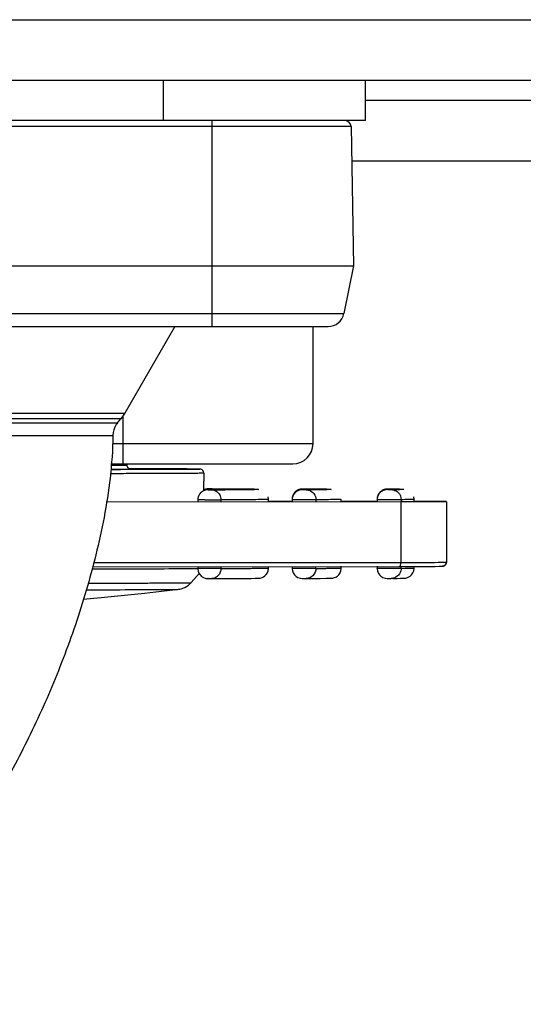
# Model space of a CAD drawing. Header units: millimetres. Extents: x 0 to 420, y 0 to 297.
# Tile 22 of 212: x 144.31 to 150.55, y 57.74 to 69.93. Entities that reach past the tile are written whole.
import ezdxf

# ---------------------------------------------------------------- set-up
doc = ezdxf.new("R2010")
doc.units = ezdxf.units.MM
doc.header["$LTSCALE"] = 23.1
doc.layers.get('0').update_dxf_attribs({"linetype": 'CONTINUOUS'})
doc.layers.add('DIM_PILOTEES', color=7, linetype='CONTINUOUS')
doc.styles.get("Standard").update_dxf_attribs({"font": 'txt', "width": 0.7})
doc.dimstyles.new('DIMSTYLE_1', dxfattribs={"dimtxt": 2.5, "dimasz": 3.5, "dimexe": 2, "dimexo": 0, "dimtad": 1, "dimlfac": 2, "dimdsep": 46, "dimtxsty": 'Standard', "dimblk": '_FILLED', "dimblk1": '_FILLED', "dimblk2": '_FILLED', "dimcen": 0.09, "dimazin": 2, "dimtp": 0.5, "dimtm": 0.5, "dimtfac": 1, "dimtofl": 0, "dimtmove": 0, "dimatfit": 3, "dimldrblk": '_FILLED', "dimfxl": 0, "dimtolj": 1, "dimarcsym": 0})

# ---------------------------------------------------------------- blocks, each defined once
blk = doc.blocks.new('_FILLED')
at = {"color": 0, "linetype": 'ByBlock'}
blk.add_solid([(0, 0), (-1, 0.1429), (-1, -0.1429)], dxfattribs=at)
blk = doc.blocks.new('*D1')
at = {"layer": 'DIM_PILOTEES', "color": 2, "linetype": 'Continuous'}
for p, q in [((43.519, 68.932), (43.519, 35.694)), ((200.519, 68.932), (200.519, 35.694)), ((43.519, 37.694), (122.019, 37.694)), ((200.519, 37.694), (122.019, 37.694))]:
    blk.add_line(p, q, dxfattribs=at)
at = {"layer": 'DIM_PILOTEES', "color": 2, "linetype": 'Continuous', "xscale": 3.5, "yscale": 3.5, "zscale": 3.5, "rotation": 180}
blk.add_blockref('_FILLED', (43.519, 37.694), dxfattribs=at)
at = {"layer": 'DIM_PILOTEES', "color": 2, "linetype": 'Continuous', "xscale": 3.5, "yscale": 3.5, "zscale": 3.5}
blk.add_blockref('_FILLED', (200.519, 37.694), dxfattribs=at)
at = {"layer": 'DIM_PILOTEES', "color": 2, "linetype": 'Continuous', "insert": (122.019, 40.819), "char_height": 2.5, "width": 7.76786, "attachment_point": 2, "line_spacing_factor": 0.9}
blk.add_mtext('{\\ftxt;\\W0.0001;\\H0.0001;\\~}{\\ftxt;\\W2.0714285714;\\H2.5; }{\\ftxt;\\W0.0001;\\H0.0001;\\~}', dxfattribs=at)

msp = doc.modelspace()

# ---------------------------------------------------------------- linework, layer by layer
at = {"color": 7, "linetype": 'Continuous'}
for p, q in [((44.519, 69.9305), (199.519, 69.9305)), ((44.519, 69.1805), (199.519, 69.1805)), ((146.094, 68.6805), (146.094, 69.1805)), ((148.594, 68.6805), (148.594, 69.1805)), ((154.594, 68.9305), (148.594, 68.9305)), ((148.594, 68.6805), (133.094, 68.6805)), ((146.694, 66.1305), (146.694, 68.6805)), ((148.4138, 68.6068), (133.2741, 68.6068)), ((148.4138, 68.6068), (148.444, 66.8805)), ((154.7667, 68.1805), (148.4213, 68.1805)), ((133.244, 66.8805), (148.444, 66.8805)), ((148.444, 66.8805), (148.3261, 66.2913)), ((133.3618, 66.2913), (148.3261, 66.2913)), ((133.5579, 66.1305), (148.13, 66.1305)), ((146.2354, 66.1305), (145.6159, 65.0574)), ((147.944, 64.6805), (147.944, 66.1305)), ((142.744, 65.0574), (145.6159, 65.0574)), ((145.5659, 64.986), (142.744, 64.986)), ((145.5266, 64.9392), (145.5659, 64.986)), ((145.6159, 65.0574), (145.5659, 64.986)), ((145.594, 64.4305), (145.594, 65.0261)), ((142.744, 64.9392), (145.5266, 64.9392)), ((136.2198, 64.7832), (145.4682, 64.7832)), ((145.461, 64.6805), (147.944, 64.6805)), ((145.4437, 64.4305), (147.694, 64.4305)), ((145.5493, 64.4129), (145.6164, 64.4137)), ((145.6434, 64.4145), (145.644, 64.4146)), ((145.644, 64.4146), (145.644, 64.4305)), ((145.6468, 64.3592), (145.4413, 64.3587)), ((145.6906, 64.3594), (145.6468, 64.3592)), ((145.6867, 64.3698), (145.6722, 64.3699)), ((145.6734, 64.3699), (145.6887, 64.3698)), ((145.6934, 64.3645), (145.694, 64.3646)), ((146.0628, 64.3686), (146.037, 64.3687)), ((146.1571, 64.3682), (146.1347, 64.3683)), ((146.2094, 64.3679), (146.189, 64.368)), ((146.229, 64.3678), (146.2094, 64.3679)), ((146.2478, 64.3678), (146.229, 64.3678)), ((146.2659, 64.3677), (146.2478, 64.3678)), ((146.2834, 64.3676), (146.2659, 64.3677)), ((146.3082, 64.3674), (146.2834, 64.3676)), ((146.3316, 64.3673), (146.3082, 64.3674)), ((146.3535, 64.3671), (146.3316, 64.3673)), ((146.387, 64.3669), (146.3535, 64.3671)), ((146.4822, 64.366), (146.387, 64.3669)), ((146.5135, 64.3656), (146.4822, 64.366)), ((146.5267, 64.3654), (146.5135, 64.3656)), ((146.5334, 64.3652), (146.5267, 64.3654)), ((146.5375, 64.3651), (146.5334, 64.3652)), ((146.5398, 64.365), (146.5375, 64.3651)), ((146.5939, 64.3146), (146.5939, 64.2146)), ((146.594, 64.0997), (146.594, 64.2146)), ((146.6577, 64.1194), (146.6404, 64.1193)), ((146.6447, 64.1099), (146.6419, 64.1099)), ((146.6432, 64.1193), (146.6517, 64.1193)), ((146.6578, 64.1098), (146.6433, 64.1099)), ((146.6764, 64.11), (146.6447, 64.1099)), ((146.659, 64.1192), (146.6452, 64.1193)), ((146.6452, 64.1099), (146.6478, 64.1099)), ((146.6478, 64.1099), (146.6591, 64.1099)), ((146.6517, 64.1193), (146.6578, 64.1194)), ((146.6945, 64.1191), (146.659, 64.1192)), ((146.6591, 64.1099), (146.6946, 64.1101)), ((146.7176, 64.1102), (146.6764, 64.11)), ((146.6869, 64.1193), (146.6908, 64.1193)), ((146.788, 64.1189), (146.6908, 64.1193)), ((146.6946, 64.1101), (146.8459, 64.1108)), ((146.7564, 64.1103), (146.7176, 64.1102)), ((146.8102, 64.1106), (146.7564, 64.1103)), ((146.8437, 64.1187), (146.788, 64.1189)), ((146.8591, 64.1108), (146.8102, 64.1106)), ((146.878, 64.1185), (146.8437, 64.1187)), ((146.8459, 64.1108), (146.8533, 64.1108)), ((146.8533, 64.1108), (147.0067, 64.1117)), ((146.9036, 64.1111), (146.8591, 64.1108)), ((146.9405, 64.1182), (146.878, 64.1185)), ((146.9955, 64.1179), (146.9405, 64.1182)), ((147.105, 64.1172), (146.9955, 64.1179)), ((147.0706, 64.1122), (147.0031, 64.1117)), ((147.0067, 64.1117), (147.0121, 64.1117)), ((147.1223, 64.1126), (147.0706, 64.1122)), ((147.1556, 64.113), (147.1223, 64.1126)), ((147.1255, 64.1127), (147.1271, 64.1127)), ((147.1271, 64.1127), (147.193, 64.1136)), ((147.1799, 64.1133), (147.1556, 64.113)), ((147.194, 64.1136), (147.1799, 64.1133)), ((147.2019, 64.1138), (147.194, 64.1136)), ((147.206, 64.1139), (147.2019, 64.1138)), ((147.2078, 64.114), (147.206, 64.1139)), ((147.2089, 64.114), (147.2078, 64.114)), ((147.8283, 64.1184), (147.809, 64.1183)), ((147.8099, 64.1183), (147.8217, 64.1184)), ((147.8477, 64.1111), (147.81, 64.1109)), ((147.8303, 64.1182), (147.8114, 64.1183)), ((147.8114, 64.1109), (147.8146, 64.1109)), ((147.8283, 64.1108), (147.8114, 64.1109)), ((147.8146, 64.1109), (147.8304, 64.111)), ((147.8217, 64.1184), (147.8283, 64.1184)), ((147.8594, 64.1108), (147.8283, 64.1108)), ((147.9454, 64.1174), (147.8303, 64.1182)), ((147.8304, 64.111), (147.9425, 64.1118)), ((147.87, 64.1112), (147.8477, 64.1111)), ((147.9112, 64.118), (147.8594, 64.1183)), ((147.9483, 64.1118), (147.87, 64.1112)), ((148.0085, 64.1173), (147.9112, 64.118)), ((148.0071, 64.1123), (147.9454, 64.1118)), ((148.0467, 64.1128), (148.0071, 64.1123)), ((148.0383, 64.1127), (148.0413, 64.1127)), ((148.0413, 64.1127), (148.0445, 64.1127)), ((148.0445, 64.1127), (148.0966, 64.1136)), ((148.0722, 64.1131), (148.0467, 64.1128)), ((148.0908, 64.1135), (148.0722, 64.1131)), ((148.0995, 64.1137), (148.0908, 64.1135)), ((148.1042, 64.1138), (148.0995, 64.1137)), ((148.1065, 64.1139), (148.1042, 64.1138)), ((148.108, 64.114), (148.1065, 64.1139)), ((148.8786, 64.1119), (148.8603, 64.1117)), ((148.8613, 64.1118), (148.8622, 64.1118)), ((148.8622, 64.1174), (148.8618, 64.1174)), ((148.862, 64.1174), (148.8751, 64.1175)), ((148.882, 64.1117), (148.862, 64.1117)), ((148.8751, 64.1175), (148.882, 64.1175)), ((148.9209, 64.1124), (148.8786, 64.1119)), ((148.9113, 64.1117), (148.882, 64.1117)), ((148.9089, 64.1174), (148.9113, 64.1174)), ((148.9124, 64.1174), (148.9113, 64.1174)), ((148.9613, 64.1169), (148.9124, 64.1174)), ((148.9537, 64.1128), (148.9209, 64.1124)), ((148.9455, 64.1127), (148.9489, 64.1127)), ((149.001, 64.1155), (148.9489, 64.1165)), ((148.9489, 64.1127), (148.9525, 64.1127)), ((148.9525, 64.1127), (148.9974, 64.1135)), ((148.978, 64.1132), (148.9537, 64.1128)), ((148.9925, 64.1135), (148.978, 64.1132)), ((148.9989, 64.1136), (148.9925, 64.1135)), ((149.0036, 64.1138), (148.9989, 64.1136)), ((149.0059, 64.1139), (149.0036, 64.1138)), ((149.0072, 64.1139), (149.0059, 64.1139)), ((149.1939, 63.9941), (149.1895, 64.0222)), ((149.0332, 63.9604), (145.3857, 63.9573)), ((146.5182, 63.9849), (146.5182, 63.9599)), ((147.0969, 63.9861), (146.805, 63.9848)), ((146.805, 63.9848), (146.805, 63.9598)), ((147.1299, 63.9863), (147.0969, 63.9861)), ((147.3939, 63.9646), (147.3939, 63.9896)), ((147.3939, 63.9702), (147.6855, 63.9699)), ((147.6855, 63.9933), (147.6855, 63.9609)), ((147.6857, 63.9933), (147.6855, 63.9933)), ((147.9793, 63.9858), (147.793, 63.9856)), ((147.9951, 63.9859), (147.9793, 63.9858)), ((147.9793, 63.9858), (147.9793, 63.9608)), ((148.2939, 63.9646), (148.2939, 63.9896)), ((148.2939, 63.9694), (148.7368, 63.969)), ((148.7368, 63.9924), (148.7368, 63.9618)), ((148.737, 63.9924), (148.7368, 63.9924)), ((148.7368, 63.9674), (148.7368, 63.9674)), ((149.034, 63.9867), (148.858, 63.9865)), ((149.0332, 63.2104), (149.0332, 63.9604)), ((149.034, 63.9867), (149.034, 63.9617)), ((149.1934, 63.9646), (149.1934, 63.9896)), ((149.1939, 63.9896), (149.1939, 63.9941)), ((149.594, 63.962), (149.594, 63.212)), ((145.2171, 63.1572), (149.0113, 63.1605)), ((145.2291, 63.2072), (149.0332, 63.2104)), ((146.5182, 63.1599), (146.5182, 63.1348)), ((146.805, 63.1598), (146.805, 63.1348)), ((147.3939, 63.1396), (147.3939, 63.1591)), ((147.6855, 63.1609), (147.6855, 63.1358)), ((147.9793, 63.1358), (147.9793, 63.1608)), ((148.2939, 63.1396), (148.2939, 63.1646)), ((148.7368, 63.1618), (148.7368, 63.1367)), ((149.0113, 63.1605), (149.1051, 63.1606)), ((149.034, 63.1367), (149.034, 63.1617)), ((149.1934, 63.1456), (149.1934, 63.1646)), ((149.3709, 63.161), (149.3856, 63.1611)), ((149.3856, 63.1611), (149.3996, 63.1611)), ((149.3996, 63.1611), (149.4129, 63.1611)), ((149.4129, 63.1611), (149.4254, 63.1612)), ((149.4254, 63.1612), (149.4372, 63.1612)), ((149.4372, 63.1612), (149.4537, 63.1613)), ((149.4537, 63.1613), (149.5045, 63.1615)), ((149.5045, 63.1615), (149.532, 63.1617)), ((149.532, 63.1617), (149.5392, 63.1618)), ((149.5392, 63.1618), (149.5422, 63.1619)), ((149.5422, 63.1619), (149.5438, 63.1619)), ((146.4364, 62.9593), (146.5361, 63.0713)), ((146.5065, 63.1349), (146.5211, 63.135)), ((146.805, 63.1348), (147.0969, 63.1361)), ((147.0969, 63.1361), (147.1299, 63.1363)), ((148.9162, 63.1365), (148.8579, 63.1366)), ((148.9701, 63.1365), (148.9162, 63.1365)), ((149.034, 63.1367), (148.9701, 63.1365)), ((149.034, 63.1367), (149.0825, 63.1372)), ((146.6452, 63.0099), (146.643, 63.0099)), ((146.6871, 63.0098), (146.6908, 63.0098)), ((146.6913, 63.0098), (146.7367, 63.01)), ((146.7367, 63.01), (146.7662, 63.0102)), ((146.7662, 63.0102), (146.7949, 63.0103)), ((146.8366, 63.0105), (146.8634, 63.0106)), ((146.8634, 63.0106), (146.8893, 63.0107)), ((146.8893, 63.0107), (146.9145, 63.0108)), ((146.9145, 63.0108), (146.9506, 63.011)), ((146.9506, 63.011), (146.9847, 63.0112)), ((146.9847, 63.0112), (147.0168, 63.0114)), ((147.0168, 63.0114), (147.1785, 63.0127)), ((147.1785, 63.0127), (147.2268, 63.0133)), ((147.2268, 63.0133), (147.2468, 63.0136)), ((147.2468, 63.0136), (147.2569, 63.0138)), ((147.2569, 63.0138), (147.263, 63.014)), ((147.263, 63.014), (147.2666, 63.0141)), ((147.2666, 63.0141), (147.27, 63.0143)), ((147.8114, 63.0109), (147.8105, 63.0109)), ((147.8561, 63.0108), (147.8594, 63.0108)), ((147.8594, 63.0108), (147.9344, 63.0113)), ((147.9344, 63.0113), (148.0319, 63.0121)), ((148.0319, 63.0121), (148.1082, 63.0129)), ((148.1082, 63.0129), (148.1367, 63.0134)), ((148.1367, 63.0134), (148.1499, 63.0136)), ((148.1499, 63.0136), (148.1584, 63.0138)), ((148.1584, 63.0138), (148.1638, 63.014)), ((148.1638, 63.014), (148.167, 63.0141)), ((148.167, 63.0141), (148.1701, 63.0143)), ((148.8622, 63.0118), (148.8618, 63.0118)), ((148.8618, 63.0118), (148.882, 63.0117)), ((148.9315, 63.0119), (148.9113, 63.0117)), ((148.9315, 63.0119), (148.9831, 63.0125)), ((148.9831, 63.0125), (149.0258, 63.0131)), ((149.0258, 63.0131), (149.0443, 63.0134)), ((149.0443, 63.0134), (149.0541, 63.0137)), ((149.0541, 63.0137), (149.0602, 63.0138)), ((149.0602, 63.0138), (149.0638, 63.014)), ((149.0638, 63.014), (149.0671, 63.0141)), ((149.0671, 63.0141), (149.0703, 63.0142))]:
    msp.add_line(p, q, dxfattribs=at)
for points in [[(145.6886, 64.3649), (145.6889, 64.3649), (145.6891, 64.3649), (145.6891, 64.3649), (145.6889, 64.3649), (145.6885, 64.365), (145.6874, 64.3651), (145.6857, 64.3653), (145.6822, 64.3661), (145.6756, 64.3682), (145.6669, 64.3726), (145.6572, 64.3807), (145.6491, 64.3927), (145.6444, 64.4079), (145.644, 64.4146)], [(145.7604, 64.3696), (145.7424, 64.3697), (145.7242, 64.3697), (145.6867, 64.3698)], [(145.8294, 64.3694), (145.8126, 64.3695), (145.7955, 64.3695), (145.7604, 64.3696)], [(145.8939, 64.3692), (145.8782, 64.3693), (145.8622, 64.3693), (145.8294, 64.3694)], [(145.9395, 64.369), (145.9246, 64.3691), (145.8939, 64.3692)], [(145.9827, 64.3689), (145.9686, 64.3689), (145.9395, 64.369)], [(146.037, 64.3687), (146.0238, 64.3687), (146.0103, 64.3688), (145.9827, 64.3689)], [(146.0997, 64.3684), (146.0876, 64.3685), (146.0628, 64.3686)], [(146.1347, 64.3683), (146.1233, 64.3683), (146.0997, 64.3684)], [(146.189, 64.368), (146.1786, 64.3681), (146.1571, 64.3682)], [(146.594, 64.3146), (146.5935, 64.3211), (146.5889, 64.3364), (146.5809, 64.3483), (146.5714, 64.3564), (146.5629, 64.3608), (146.5562, 64.3631), (146.5524, 64.3639), (146.5502, 64.3642), (146.5486, 64.3644), (146.5475, 64.3646), (146.5464, 64.3647), (146.5455, 64.3647), (146.5446, 64.3648), (146.5437, 64.3648), (146.5428, 64.3649), (146.5419, 64.3649), (146.5398, 64.365)], [(146.6419, 64.1099), (146.6396, 64.1098), (146.6367, 64.1097), (146.6336, 64.1095), (146.6301, 64.1092), (146.6265, 64.1087), (146.6229, 64.1082), (146.6192, 64.1075), (146.6156, 64.1067), (146.6119, 64.1058), (146.6082, 64.1048), (146.6046, 64.1037), (146.6009, 64.1024), (146.5972, 64.101), (146.5936, 64.0995), (146.5899, 64.0979), (146.5863, 64.0961), (146.5827, 64.0942), (146.5791, 64.0921), (146.5756, 64.09), (146.5721, 64.0877), (146.5687, 64.0852), (146.5653, 64.0826), (146.562, 64.0799), (146.5587, 64.077), (146.5555, 64.074), (146.5524, 64.0709), (146.5494, 64.0676), (146.5465, 64.0641), (146.5437, 64.0605), (146.541, 64.0568), (146.5384, 64.0529), (146.5359, 64.0489), (146.5336, 64.0448), (146.5313, 64.0405), (146.5293, 64.0361), (146.5274, 64.0316), (146.5256, 64.027), (146.524, 64.0222), (146.5226, 64.0174), (146.5213, 64.0124), (146.5203, 64.0073), (146.5194, 64.0022), (146.5188, 63.9969), (146.5183, 63.9916), (146.5182, 63.9862), (146.5182, 63.9849)], [(146.6066, 64.1137), (146.6033, 64.1127), (146.6001, 64.1115), (146.5968, 64.1103), (146.5936, 64.109)], [(146.6404, 64.1193), (146.6382, 64.1192), (146.6354, 64.1191), (146.6323, 64.1188), (146.6292, 64.1185), (146.626, 64.1181), (146.6228, 64.1176), (146.6196, 64.117), (146.6163, 64.1163), (146.6131, 64.1156), (146.6099, 64.1147), (146.6066, 64.1137)], [(147.0031, 64.1117), (146.9175, 64.1111), (146.9036, 64.1111)], [(147.2088, 64.114), (147.2089, 64.114), (147.2091, 64.114), (147.2089, 64.114)], [(147.3939, 63.9896), (147.3938, 63.9951), (147.3893, 64.0228)], [(147.81, 64.1109), (147.8086, 64.1108), (147.8057, 64.1108), (147.8022, 64.1106), (147.7986, 64.1103), (147.7948, 64.1098), (147.791, 64.1093), (147.7871, 64.1086), (147.7832, 64.1078), (147.7793, 64.1068), (147.7753, 64.1057), (147.7713, 64.1044), (147.7673, 64.103), (147.7633, 64.1015), (147.7594, 64.0998), (147.7554, 64.0979), (147.7514, 64.0959), (147.7475, 64.0937), (147.7435, 64.0913), (147.7397, 64.0888), (147.7358, 64.086), (147.732, 64.0831), (147.7283, 64.08), (147.7246, 64.0767), (147.721, 64.0731), (147.7175, 64.0694), (147.7141, 64.0654), (147.7108, 64.0612), (147.7077, 64.0568), (147.7047, 64.0522), (147.7019, 64.0474), (147.6992, 64.0425), (147.6967, 64.0373), (147.6945, 64.0319), (147.6924, 64.0264), (147.6906, 64.0207), (147.689, 64.0148), (147.6877, 64.0088), (147.6867, 64.0027), (147.686, 63.9964), (147.6856, 63.99), (147.6855, 63.9859)], [(147.7071, 64.0633), (147.7049, 64.0599), (147.7028, 64.0564), (147.7007, 64.0528), (147.6988, 64.0491), (147.697, 64.0454), (147.6953, 64.0415), (147.6937, 64.0375), (147.6923, 64.0334), (147.6909, 64.0293), (147.6897, 64.025), (147.6887, 64.0207), (147.6877, 64.0163), (147.687, 64.0119), (147.6864, 64.0074), (147.6859, 64.0028), (147.6856, 63.9981), (147.6855, 63.9933)], [(147.7301, 64.089), (147.7273, 64.0866), (147.7246, 64.0841), (147.7219, 64.0814), (147.7192, 64.0787), (147.7166, 64.0758), (147.7141, 64.0729), (147.7117, 64.0698), (147.7093, 64.0666), (147.7071, 64.0633)], [(147.7597, 64.1074), (147.7567, 64.106), (147.7536, 64.1045), (147.7506, 64.1029), (147.7476, 64.1012), (147.7446, 64.0994), (147.7417, 64.0976), (147.7387, 64.0956), (147.7358, 64.0935), (147.7329, 64.0913), (147.7301, 64.089)], [(147.7783, 64.114), (147.7752, 64.1131), (147.7721, 64.1121), (147.769, 64.1111), (147.7659, 64.1099), (147.7628, 64.1087), (147.7597, 64.1074)], [(147.809, 64.1183), (147.8068, 64.1183), (147.8043, 64.1182), (147.8022, 64.118), (147.8001, 64.1179), (147.7975, 64.1176), (147.7945, 64.1173), (147.7912, 64.1168), (147.7878, 64.1162), (147.7846, 64.1155), (147.7814, 64.1148), (147.7783, 64.114)], [(148.1083, 64.114), (148.1085, 64.114), (148.1086, 64.114), (148.1084, 64.114), (148.108, 64.114)], [(148.8603, 64.1117), (148.8581, 64.1117), (148.8553, 64.1116), (148.8521, 64.1114), (148.8487, 64.111), (148.8451, 64.1106), (148.8416, 64.11), (148.838, 64.1094), (148.8343, 64.1086), (148.8307, 64.1077), (148.827, 64.1067), (148.8233, 64.1056), (148.8197, 64.1043), (148.816, 64.1029), (148.8123, 64.1014), (148.8086, 64.0997), (148.805, 64.098), (148.8014, 64.096), (148.7978, 64.094), (148.7942, 64.0918), (148.7907, 64.0895), (148.7873, 64.087), (148.7839, 64.0844), (148.7805, 64.0817), (148.7773, 64.0788), (148.7741, 64.0758), (148.771, 64.0726), (148.768, 64.0693), (148.7651, 64.0659), (148.7623, 64.0623), (148.7596, 64.0585), (148.757, 64.0547), (148.7545, 64.0507), (148.7522, 64.0465), (148.75, 64.0423), (148.7479, 64.0379), (148.746, 64.0334), (148.7443, 64.0288), (148.7427, 64.024), (148.7412, 64.0192), (148.74, 64.0142), (148.7389, 64.0091), (148.7381, 64.004), (148.7374, 63.9988), (148.737, 63.9935), (148.7369, 63.9881), (148.7368, 63.9868)], [(148.7595, 64.064), (148.7567, 64.0599), (148.7541, 64.0556), (148.7516, 64.0511), (148.7493, 64.0465), (148.7471, 64.0418), (148.7452, 64.0369), (148.7434, 64.0319), (148.7418, 64.0267), (148.7404, 64.0215), (148.7392, 64.0161), (148.7382, 64.0106), (148.7375, 64.005), (148.737, 63.9993), (148.7369, 63.9936), (148.7368, 63.9924)], [(148.7821, 64.0886), (148.7785, 64.0856), (148.7751, 64.0824), (148.7717, 64.0791), (148.7685, 64.0756), (148.7654, 64.0719), (148.7623, 64.068), (148.7595, 64.064)], [(148.8126, 64.1072), (148.8086, 64.1054), (148.8047, 64.1035), (148.8008, 64.1014), (148.7969, 64.0992), (148.7931, 64.0968), (148.7894, 64.0942), (148.7857, 64.0915), (148.7821, 64.0886)], [(148.8325, 64.1138), (148.8285, 64.1128), (148.8245, 64.1116), (148.8206, 64.1103), (148.8166, 64.1088), (148.8126, 64.1072)], [(148.8611, 64.1174), (148.8608, 64.1174), (148.8585, 64.1174), (148.8556, 64.1173), (148.852, 64.117), (148.8481, 64.1166), (148.8442, 64.1161), (148.8403, 64.1155), (148.8364, 64.1147), (148.8325, 64.1138)], [(149.0077, 64.1139), (149.0076, 64.1139), (149.0072, 64.1139)], [(149.1051, 63.1606), (149.117, 63.1606), (149.1405, 63.1606)], [(149.1405, 63.1606), (149.152, 63.1606), (149.1633, 63.1606), (149.1855, 63.1607)], [(149.1855, 63.1607), (149.1964, 63.1607), (149.2071, 63.1607), (149.2281, 63.1607)], [(149.2281, 63.1607), (149.2383, 63.1608), (149.2483, 63.1608), (149.2679, 63.1608)], [(149.2679, 63.1608), (149.2775, 63.1608), (149.296, 63.1609)], [(149.296, 63.1609), (149.3051, 63.1609), (149.3226, 63.1609)], [(149.3226, 63.1609), (149.3311, 63.1609), (149.3476, 63.161)], [(149.3476, 63.161), (149.3555, 63.161), (149.3709, 63.161)], [(149.5438, 63.1619), (149.5446, 63.1619), (149.5454, 63.162), (149.5462, 63.162), (149.5476, 63.1621), (149.55, 63.1623), (149.5537, 63.163), (149.5595, 63.1645), (149.5662, 63.1672), (149.5728, 63.1711), (149.579, 63.1763), (149.5845, 63.1827), (149.5889, 63.1902), (149.5921, 63.1987), (149.5938, 63.2078), (149.594, 63.212)], [(146.518, 63.1348), (146.5182, 63.1278), (146.5222, 63.1028)], [(146.5222, 63.1028), (146.5316, 63.0782), (146.5464, 63.0556), (146.5659, 63.0365), (146.5895, 63.0219), (146.6159, 63.0128), (146.643, 63.0099)], [(147.27, 63.0143), (147.2716, 63.0144), (147.2734, 63.0145), (147.2752, 63.0146), (147.2775, 63.0148), (147.2801, 63.015), (147.2842, 63.0155), (147.2906, 63.0165), (147.3002, 63.0186), (147.3146, 63.0233), (147.3314, 63.0314), (147.3488, 63.0434), (147.3652, 63.0599), (147.3791, 63.0807), (147.3891, 63.1055), (147.3938, 63.1334), (147.3939, 63.1396)], [(147.6854, 63.1358), (147.6856, 63.1288), (147.6896, 63.1038)], [(147.6896, 63.1038), (147.699, 63.0792), (147.7138, 63.0566), (147.7333, 63.0375), (147.7569, 63.0229), (147.7833, 63.0138), (147.8104, 63.0109)], [(148.1701, 63.0143), (148.1716, 63.0143), (148.1731, 63.0144), (148.1748, 63.0145), (148.1765, 63.0147), (148.1786, 63.0148), (148.181, 63.0151), (148.1845, 63.0155), (148.1892, 63.0162), (148.1969, 63.0178), (148.2099, 63.0216), (148.2263, 63.0287), (148.245, 63.0404), (148.2632, 63.0575), (148.2782, 63.0791), (148.2889, 63.1047), (148.2938, 63.1333), (148.2939, 63.1396)], [(148.7368, 63.1367), (148.737, 63.1296), (148.741, 63.1047)], [(148.741, 63.1047), (148.7503, 63.0801), (148.7651, 63.0575), (148.7847, 63.0384), (148.8082, 63.0238), (148.8347, 63.0147), (148.8618, 63.0118)], [(149.0703, 63.0142), (149.0718, 63.0143), (149.0735, 63.0144), (149.0752, 63.0146), (149.0771, 63.0147), (149.0793, 63.0149), (149.0819, 63.0152), (149.0857, 63.0157), (149.0908, 63.0165), (149.0988, 63.0183), (149.1118, 63.0223), (149.128, 63.0295), (149.1459, 63.0411), (149.1634, 63.0577), (149.1783, 63.0792), (149.189, 63.1051), (149.1938, 63.1344), (149.1939, 63.1396)], [(146.2777, 62.8769), (146.2829, 62.8776), (146.2961, 62.8798), (146.313, 62.8836), (146.3335, 62.89), (146.3562, 62.8995), (146.3796, 62.9121), (146.403, 62.9281), (146.4254, 62.9477), (146.4364, 62.9593)], [(146.7949, 63.0103), (146.809, 63.0103), (146.8366, 63.0105)], [(145.1009, 62.7569), (145.3216, 62.7766), (145.8581, 62.8306), (146.2776, 62.877)]]:
    msp.add_lwpolyline(points, dxfattribs=at)
for centre, radius, start, end in [((148.3389, 68.6055), 0.075, 1, 90), ((148.13, 66.3305), 0.2, 270, 348.69007), ((145.7144, 64.7817), 0.245, 140.01888, 146.6337), ((147.694, 64.6805), 0.25, 270, 359.99996), ((145.1987, 106.8625), 42.451, 270.32896, 270.47314), ((145.1776, 116.7418), 52.3806, 270.2909, 270.4608), ((146.6476, 64.0081), 0.1115, 106.31285, 118.89662), ((146.6682, 53.4779), 10.6415, 89.8992, 90.0559), ((146.6692, 71.7784), 7.6686, 269.91503, 270.16165), ((146.7623, 101.447), 37.3361, 270.38325, 270.55503), ((147.1496, 66.3271), 2.2139, 271.12306, 271.26114), ((147.818, 63.9952), 0.1258, 143.00194, 150.38177), ((147.8128, 63.9991), 0.1193, 135.38307, 143.00162), ((147.8348, 52.4416), 11.6767, 89.89446, 90.03179), ((147.854, 63.0825), 1.0358, 89.7003, 89.87005), ((147.7001, 98.5459), 34.4354, 270.2651, 270.6502), ((147.7823, 42.2051), 21.9129, 89.32276, 89.5735), ((147.7358, 90.9186), 26.8076, 270.45415, 270.64643), ((148.0615, 65.6762), 1.563, 271.2851, 271.50783), ((148.7165, 46.552), 17.5661, 89.24194, 89.52472), ((148.6748, 85.6209), 21.51, 270.50854, 270.72094), ((148.8865, 53.4578), 10.6597, 89.87978, 90.02436), ((148.763, 81.9733), 17.8622, 270.4757, 270.75586), ((148.9609, 65.5941), 1.4811, 271.41274, 271.54947), ((148.9724, 65.1734), 1.0602, 271.5457, 271.76715), ((146.6752, 109.987), 46.0024, 269.91499, 270.16169), ((146.6673, 75.6143), 12.6045, 269.95696, 270.08994), ((147.8347, 74.5826), 11.5718, 269.96837, 270.10611), ((148.8864, 73.5651), 10.5533, 269.97576, 270.12088), ((148.9058, 63.9305), 0.9188, 270.18052, 270.34305)]:
    msp.add_arc(centre, radius, start, end, dxfattribs=at)
for points in [[(145.5097, 64.9165), (145.4841, 64.8776), (145.469, 64.8297), (145.4682, 64.7832)], [(146.6452, 64.1193), (146.6354, 64.1193), (146.6256, 64.1178), (146.6163, 64.1151)], [(146.6908, 64.1098), (146.7103, 64.1098), (146.7303, 64.1038), (146.7469, 64.0936)], [(147.7811, 64.1141), (147.7613, 64.1086), (147.7423, 64.0975), (147.7279, 64.0829)], [(147.8114, 64.1183), (147.8012, 64.1183), (147.7909, 64.1168), (147.7811, 64.1141)], [(147.8594, 64.1108), (147.8696, 64.1108), (147.8799, 64.1094), (147.8897, 64.1067)], [(148.7767, 64.082), (148.7677, 64.0731), (148.76, 64.0625), (148.7542, 64.0513)], [(148.8312, 64.1132), (148.811, 64.1078), (148.7916, 64.0967), (148.7767, 64.082)], [(148.8622, 64.1174), (148.8518, 64.1174), (148.8413, 64.116), (148.8312, 64.1132)], [(148.9113, 64.1117), (148.9217, 64.1117), (148.9323, 64.1103), (148.9423, 64.1076)], [(148.9423, 64.1076), (148.9625, 64.1021), (148.9819, 64.0911), (148.9968, 64.0764)], [(148.9968, 64.0764), (149.0198, 64.0536), (149.034, 64.0191), (149.034, 63.9867)], [(149.5569, 63.1637), (149.5527, 63.1626), (149.5483, 63.162), (149.544, 63.162)], [(149.034, 63.1367), (149.034, 63.126), (149.0325, 63.1152), (149.0298, 63.1048)]]:
    msp.add_open_spline(points, degree=3, dxfattribs=at)
for points, knots in [([(145.4682, 64.7832), (145.4648, 64.6067), (145.442, 64.2656), (145.3644, 63.7723), (145.2614, 63.3077), (145.103, 62.7215), (144.8656, 62.0241), (144.5276, 61.2306), (144.1448, 60.4828), (143.7241, 59.7751), (143.258, 59.1117), (142.9127, 58.7004), (142.7305, 58.5059)], [0, 0, 0, 0, 0.0759554, 0.1468418, 0.2147054, 0.2806206, 0.4080982, 0.531323, 0.6514609, 0.7693225, 0.8853106, 1, 1, 1, 1]), ([(145.6164, 64.4137), (145.62, 64.4137), (145.6289, 64.414), (145.638, 64.4138), (145.6434, 64.4145)], [0, 0, 0, 0, 0.3905047, 1, 1, 1, 1]), ([(146.594, 64.3146), (146.594, 64.3142), (146.5915, 64.3147), (146.5888, 64.3139), (146.5824, 64.3141), (146.5702, 64.3135), (146.5484, 64.3134), (146.5158, 64.3129), (146.4738, 64.3125), (146.4228, 64.3121), (146.3627, 64.3118), (146.2646, 64.3112), (146.1201, 64.3106), (145.9211, 64.3099), (145.6889, 64.3092), (145.5233, 64.3087), (145.4353, 64.3085)], [0, 0, 0, 0, 0.0010375, 0.0041052, 0.0092029, 0.0163238, 0.0366042, 0.0648836, 0.1010983, 0.1451843, 0.1970776, 0.2567141, 0.3989603, 0.5711794, 0.7720128, 1, 1, 1, 1]), ([(145.5989, 64.3629), (145.6214, 64.3631), (145.6528, 64.3641), (145.6844, 64.3634), (145.6934, 64.3645)], [0, 0, 0, 0, 0.7131872, 1, 1, 1, 1]), ([(145.6887, 64.3698), (145.7542, 64.3696), (145.8772, 64.3693), (146.0492, 64.3687), (146.196, 64.368), (146.3023, 64.3675), (146.3744, 64.367), (146.4185, 64.3667), (146.4559, 64.3663), (146.4867, 64.366), (146.5106, 64.3656), (146.5265, 64.3655), (146.5355, 64.3651), (146.5402, 64.3651), (146.5421, 64.3646), (146.544, 64.3649), (146.544, 64.3646)], [0, 0, 0, 0, 0.2298068, 0.4312816, 0.6032207, 0.7448818, 0.8042199, 0.8558236, 0.8996384, 0.93561, 0.963684, 0.9838064, 0.9908691, 0.9959243, 0.9989667, 1, 1, 1, 1]), ([(146.5195, 64.3637), (146.4292, 64.362), (146.1529, 64.3612), (145.8766, 64.3599), (145.6906, 64.3594)], [0, 0, 0, 0, 0.3268088, 1, 1, 1, 1]), ([(146.544, 64.3646), (146.544, 64.3641), (146.5407, 64.3648), (146.5373, 64.3637), (146.529, 64.364), (146.5231, 64.3637), (146.5195, 64.3637)], [0, 0, 0, 0, 0.0634047, 0.2513871, 0.5637552, 1, 1, 1, 1]), ([(146.6908, 64.1193), (146.7437, 64.1191), (146.905, 64.1184), (147.0663, 64.1177), (147.1748, 64.1165)], [0, 0, 0, 0, 0.3273991, 1, 1, 1, 1]), ([(147.1748, 64.1126), (147.1472, 64.1124), (146.9858, 64.111), (146.8245, 64.1104), (146.6908, 64.1098)], [0, 0, 0, 0, 0.1715624, 1, 1, 1, 1]), ([(147.1255, 64.1165), (147.1004, 64.1168), (146.9567, 64.118), (146.8131, 64.1186), (146.6945, 64.1191)], [0, 0, 0, 0, 0.1749278, 1, 1, 1, 1]), ([(146.7469, 64.0936), (146.7646, 64.0827), (146.7946, 64.0495), (146.805, 64.0064), (146.805, 63.9848)], [0, 0, 0, 0, 0.4897998, 1, 1, 1, 1]), ([(147.1983, 64.1137), (147.2027, 64.1138), (147.2103, 64.114), (147.2148, 64.1141), (147.2194, 64.1145), (147.2175, 64.1149), (147.2157, 64.1149), (147.2093, 64.1153), (147.1981, 64.1155), (147.1793, 64.1159), (147.1546, 64.1162), (147.1359, 64.1164), (147.1255, 64.1165)], [0, 0, 0, 0, 0.1137149, 0.1722114, 0.1807835, 0.1864522, 0.2058285, 0.2390204, 0.3468122, 0.5096879, 0.7274759, 1, 1, 1, 1]), ([(147.1748, 64.1165), (147.2062, 64.1162), (147.3317, 64.1146), (147.2062, 64.113), (147.1748, 64.1126)], [0, 0, 0, 0, 0.4999972, 1, 1, 1, 1]), ([(147.8594, 64.1183), (147.8834, 64.1182), (147.9606, 64.1177), (148.0377, 64.1171), (148.0908, 64.1165)], [0, 0, 0, 0, 0.3113517, 1, 1, 1, 1]), ([(147.8897, 64.1067), (147.9149, 64.0997), (147.9622, 64.0671), (147.9793, 64.0126), (147.9793, 63.9858)], [0, 0, 0, 0, 0.4935292, 1, 1, 1, 1]), ([(148.1027, 64.1137), (148.1079, 64.1139), (148.1245, 64.1138), (148.104, 64.1162), (148.0826, 64.1153), (148.0567, 64.1163), (148.0413, 64.1165)], [0, 0, 0, 0, 0.1685899, 0.2239078, 0.5014758, 1, 1, 1, 1]), ([(148.0908, 64.1165), (148.1169, 64.1162), (148.221, 64.1146), (148.1169, 64.113), (148.0908, 64.1127)], [0, 0, 0, 0, 0.4999963, 1, 1, 1, 1]), ([(148.9113, 64.1174), (148.9309, 64.1173), (148.9658, 64.1168), (149.01, 64.1165), (149.0434, 64.1154), (149.0583, 64.1159), (149.0725, 64.1141), (149.0494, 64.1137), (149.0342, 64.1131), (149.011, 64.1129), (148.9986, 64.1127)], [0, 0, 0, 0, 0.2581755, 0.4566821, 0.5952893, 0.6737742, 0.6920294, 0.734519, 0.8372422, 1, 1, 1, 1]), ([(149.0051, 64.1138), (149.0095, 64.1139), (149.0286, 64.1149), (149.0068, 64.1154), (149.001, 64.1155)], [0, 0, 0, 0, 0.4336575, 1, 1, 1, 1]), ([(146.6069, 63.9846), (146.5948, 63.9846), (146.5776, 63.9846), (146.5561, 63.9847), (146.543, 63.9846), (146.533, 63.9849), (146.5246, 63.9844), (146.5216, 63.9855), (146.518, 63.9844), (146.5182, 63.9849)], [0, 0, 0, 0, 0.4084901, 0.581348, 0.7285551, 0.8465672, 0.9319376, 0.9830658, 1, 1, 1, 1]), ([(147.3774, 63.9888), (147.366, 63.9885), (147.2835, 63.9872), (147.201, 63.9867), (147.1299, 63.9863)], [0, 0, 0, 0, 0.1381849, 1, 1, 1, 1]), ([(147.3939, 63.9896), (147.3939, 63.9892), (147.3917, 63.9896), (147.3894, 63.9889), (147.3838, 63.989), (147.3798, 63.9888), (147.3774, 63.9888)], [0, 0, 0, 0, 0.0637315, 0.251453, 0.5635872, 1, 1, 1, 1]), ([(147.793, 63.9856), (147.7786, 63.9856), (147.7527, 63.9857), (147.7225, 63.9856), (147.7037, 63.9859), (147.6943, 63.9855), (147.6889, 63.9862), (147.6861, 63.9855), (147.6855, 63.9859)], [0, 0, 0, 0, 0.4013359, 0.7230075, 0.8424809, 0.9291398, 0.9818629, 1, 1, 1, 1]), ([(148.2587, 63.9883), (148.2448, 63.9881), (148.1569, 63.9869), (148.069, 63.9863), (147.9951, 63.9859)], [0, 0, 0, 0, 0.1589518, 1, 1, 1, 1]), ([(148.2939, 63.9896), (148.2939, 63.9888), (148.2892, 63.9899), (148.2843, 63.9884), (148.2723, 63.9888), (148.2639, 63.9884), (148.2587, 63.9883)], [0, 0, 0, 0, 0.0633012, 0.2511681, 0.5635257, 1, 1, 1, 1]), ([(148.858, 63.9865), (148.842, 63.9865), (148.813, 63.9866), (148.7791, 63.9865), (148.7577, 63.9867), (148.747, 63.9864), (148.7406, 63.9871), (148.7376, 63.9865), (148.7368, 63.9868)], [0, 0, 0, 0, 0.3955898, 0.7182815, 0.8388551, 0.9269296, 0.9810791, 1, 1, 1, 1]), ([(149.594, 63.962), (149.594, 63.9611), (149.5908, 63.9623), (149.5882, 63.9616), (149.5813, 63.9619), (149.5704, 63.9615), (149.5535, 63.9615), (149.532, 63.9614), (149.4944, 63.9612), (149.4367, 63.961), (149.3554, 63.9608), (149.2592, 63.9607), (149.1502, 63.9605), (149.0734, 63.9604), (149.0332, 63.9604)], [0, 0, 0, 0, 0.0044308, 0.0099317, 0.0175955, 0.0393265, 0.069454, 0.1078079, 0.1542179, 0.2705251, 0.4166394, 0.589328, 0.7849839, 1, 1, 1, 1]), ([(149.1537, 63.9881), (149.1462, 63.988), (149.1063, 63.9874), (149.0664, 63.987), (149.034, 63.9867)], [0, 0, 0, 0, 0.1880345, 1, 1, 1, 1]), ([(149.1939, 63.9895), (149.193, 63.9891), (149.1892, 63.9893), (149.1816, 63.9886), (149.1691, 63.9885), (149.1594, 63.9882), (149.1537, 63.9881)], [0, 0, 0, 0, 0.0765332, 0.2687655, 0.576661, 1, 1, 1, 1]), ([(149.1939, 63.9896), (149.1939, 63.9896), (149.1939, 63.9896), (149.1939, 63.9895), (149.1939, 63.9895)], [0, 0, 0, 0, 0.3794039, 1, 1, 1, 1]), ([(149.1948, 63.9686), (149.2242, 63.9686), (149.2801, 63.9685), (149.3588, 63.9683), (149.4273, 63.9682), (149.4845, 63.968), (149.5249, 63.9679), (149.551, 63.9677), (149.5661, 63.9677), (149.5774, 63.9673), (149.5866, 63.9679), (149.5903, 63.9666), (149.594, 63.9678), (149.594, 63.9672)], [0, 0, 0, 0, 0.2211592, 0.4194334, 0.5919273, 0.7359112, 0.8498042, 0.8951241, 0.9325109, 0.961828, 0.9829386, 0.9957069, 1, 1, 1, 1]), ([(149.0113, 63.1605), (149.0184, 63.1605), (149.032, 63.1805), (149.0332, 63.1984), (149.0332, 63.2104)], [0, 0, 0, 0, 0.372378, 1, 1, 1, 1]), ([(149.0332, 63.2104), (149.1566, 63.2105), (149.3402, 63.211), (149.5239, 63.211), (149.5841, 63.2117)], [0, 0, 0, 0, 0.6717991, 1, 1, 1, 1]), ([(149.594, 63.212), (149.594, 63.2013), (149.5867, 63.1792), (149.5672, 63.1665), (149.5569, 63.1637)], [0, 0, 0, 0, 0.5003854, 1, 1, 1, 1]), ([(149.5841, 63.2117), (149.5866, 63.2118), (149.5886, 63.2129), (149.594, 63.2111), (149.594, 63.212)], [0, 0, 0, 0, 0.748186, 1, 1, 1, 1]), ([(145.2124, 63.1301), (145.4894, 63.1306), (145.9208, 63.1319), (146.3522, 63.1333), (146.5065, 63.1349)], [0, 0, 0, 0, 0.6422396, 1, 1, 1, 1]), ([(146.6069, 63.1347), (146.5948, 63.1347), (146.5776, 63.1347), (146.5561, 63.1347), (146.543, 63.1346), (146.533, 63.1349), (146.5247, 63.1343), (146.5215, 63.1355), (146.5181, 63.1343), (146.5182, 63.1348)], [0, 0, 0, 0, 0.4079539, 0.5810361, 0.7282605, 0.8462126, 0.9316214, 0.9829184, 1, 1, 1, 1]), ([(146.805, 63.1348), (146.7937, 63.1347), (146.7277, 63.1345), (146.6616, 63.1347), (146.6069, 63.1347)], [0, 0, 0, 0, 0.1711778, 1, 1, 1, 1]), ([(146.805, 63.1348), (146.805, 63.1033), (146.7832, 63.0392), (146.7204, 63.0098), (146.6908, 63.0098)], [0, 0, 0, 0, 0.5159956, 1, 1, 1, 1]), ([(147.1299, 63.1363), (147.1504, 63.1364), (147.1888, 63.1367), (147.2423, 63.1371), (147.2876, 63.1375), (147.3249, 63.1379), (147.3538, 63.1383), (147.373, 63.1385), (147.3838, 63.139), (147.3894, 63.1389), (147.3917, 63.1396), (147.3939, 63.1392), (147.3939, 63.1396)], [0, 0, 0, 0, 0.2332026, 0.4358774, 0.6077218, 0.7485834, 0.8583475, 0.936901, 0.9644394, 0.9841351, 0.9959798, 1, 1, 1, 1]), ([(147.7929, 63.1357), (147.7786, 63.1357), (147.758, 63.1356), (147.7321, 63.1357), (147.7163, 63.1356), (147.7037, 63.1359), (147.6942, 63.1354), (147.689, 63.1364), (147.686, 63.1354), (147.6855, 63.1359)], [0, 0, 0, 0, 0.4011972, 0.5745291, 0.7231018, 0.8425147, 0.9292159, 0.9819767, 1, 1, 1, 1]), ([(147.9793, 63.1358), (147.9702, 63.1357), (147.9081, 63.1355), (147.8459, 63.1357), (147.7929, 63.1357)], [0, 0, 0, 0, 0.1466142, 1, 1, 1, 1]), ([(147.9793, 63.1358), (147.9793, 63.1042), (147.9551, 63.0391), (147.8908, 63.011), (147.8601, 63.0108)], [0, 0, 0, 0, 0.5073589, 1, 1, 1, 1]), ([(147.9793, 63.1358), (148.0037, 63.1359), (148.0494, 63.1362), (148.1131, 63.1367), (148.1672, 63.1371), (148.2115, 63.1376), (148.2423, 63.138), (148.2621, 63.1384), (148.2733, 63.1386), (148.2818, 63.1389), (148.2885, 63.1388), (148.2913, 63.1396), (148.2939, 63.1392), (148.2939, 63.1396)], [0, 0, 0, 0, 0.2330244, 0.4355025, 0.6072736, 0.7481772, 0.8580534, 0.9013064, 0.9367431, 0.9643442, 0.9840916, 0.9959706, 1, 1, 1, 1]), ([(148.8579, 63.1366), (148.842, 63.1366), (148.813, 63.1366), (148.7791, 63.1364), (148.7577, 63.1367), (148.747, 63.1364), (148.7407, 63.1371), (148.7375, 63.1364), (148.7369, 63.1368)], [0, 0, 0, 0, 0.3952905, 0.7180212, 0.8385793, 0.9267797, 0.9810367, 1, 1, 1, 1]), ([(149.0298, 63.1048), (149.0231, 63.0792), (148.9927, 63.0309), (148.9386, 63.012), (148.9124, 63.0118)], [0, 0, 0, 0, 0.5023849, 1, 1, 1, 1]), ([(149.0825, 63.1372), (149.0988, 63.1374), (149.1214, 63.1376), (149.1492, 63.1381), (149.165, 63.1383), (149.1768, 63.1388), (149.1863, 63.1386), (149.1902, 63.1397), (149.1939, 63.139), (149.1939, 63.1396)], [0, 0, 0, 0, 0.4366367, 0.6084312, 0.7491305, 0.8586765, 0.9370143, 0.9841012, 1, 1, 1, 1]), ([(145.1652, 62.9531), (145.2612, 62.9533), (145.4421, 62.9537), (145.6958, 62.9544), (145.9139, 62.9551), (146.0725, 62.9558), (146.1803, 62.9564), (146.2465, 62.9568), (146.3028, 62.9572), (146.3492, 62.9575), (146.3854, 62.958), (146.4094, 62.9582), (146.4233, 62.9587), (146.4301, 62.9586), (146.4339, 62.9593), (146.4361, 62.9589), (146.4364, 62.9593)], [0, 0, 0, 0, 0.226614, 0.4267289, 0.5987935, 0.7412864, 0.8011035, 0.8532053, 0.897524, 0.9339912, 0.9625391, 0.9830999, 0.9903641, 0.9956064, 0.9988193, 1, 1, 1, 1]), ([(146.643, 63.0099), (146.6442, 63.0092), (146.6496, 63.0107), (146.6543, 63.0098), (146.6578, 63.0098)], [0, 0, 0, 0, 0.2779187, 1, 1, 1, 1]), ([(147.8105, 63.0109), (147.8109, 63.0108), (147.8169, 63.0111), (147.8228, 63.0108), (147.8283, 63.0108)], [0, 0, 0, 0, 0.0742659, 1, 1, 1, 1]), ([(145.1398, 62.8713), (145.2991, 62.8716), (145.5229, 62.8722), (145.8003, 62.8732), (145.9611, 62.8738), (146.0886, 62.8747), (146.1823, 62.875), (146.2415, 62.8765), (146.2695, 62.876), (146.2776, 62.8769)], [0, 0, 0, 0, 0.4199965, 0.5900037, 0.7315446, 0.8438055, 0.9262932, 0.9785195, 1, 1, 1, 1])]:
    msp.add_open_spline(points, degree=3, knots=knots, dxfattribs=at)

# ---------------------------------------------------------------- dimensions: what is measured, and where the dimension line sits
at = {"layer": 'DIM_PILOTEES', "color": 2, "linetype": 'Continuous'}
dim = msp.add_linear_dim(base=(200.519, 37.6938), p1=(43.519, 68.9318), p2=(200.519, 68.9318), text='{\\ftxt;\\W0.0001;\\H0.0001;\\~}{\\ftxt;\\W2.0714285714;\\H2.5; }{\\ftxt;\\W0.0001;\\H0.0001;\\~}', dimstyle='DIMSTYLE_1', dxfattribs=at)
dim.commit()
dim.dimension.update_dxf_attribs({"geometry": '*D1', "text_midpoint": (121.6618, 37.6938), "dimtype": 160})

doc.saveas('drawing.dxf')
